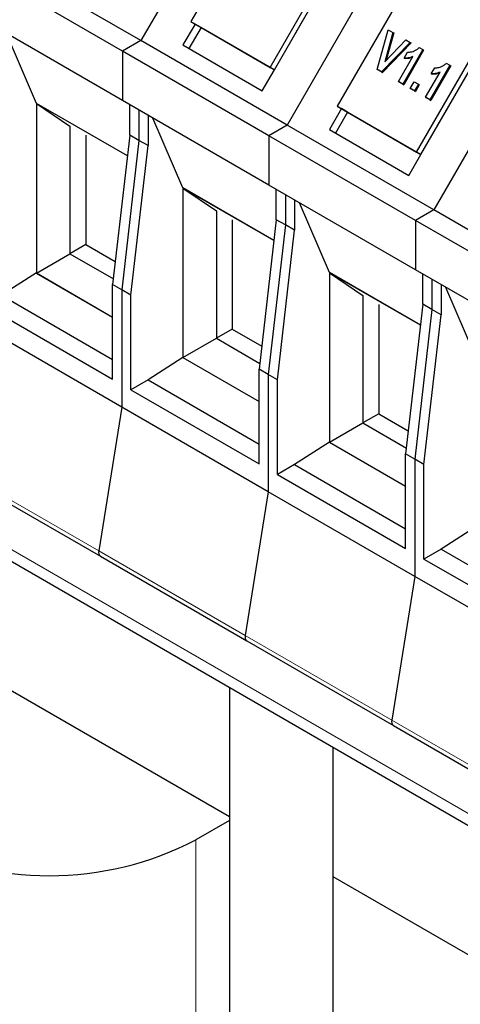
# Model space of a CAD drawing. Header units: millimetres. Extents: x 5 to 418, y 2 to 292.
# Tile 18 of 31: x 240 to 248, y 118 to 136. Entities that reach past the tile are written whole.
import ezdxf

# ---------------------------------------------------------------- set-up
doc = ezdxf.new("R2010")
doc.units = ezdxf.units.MM

msp = doc.modelspace()

# ---------------------------------------------------------------- linework, layer by layer
at = {"color": 7, "linetype": 'Continuous', "lineweight": 25}
for p, q in [((244.3304, 138.9863), (242.2504, 135.3836)), ((244.5366, 138.0913), (243.1766, 135.7357)), ((247.0457, 137.4188), (244.9657, 133.8161)), ((244.6474, 134.8866), (246.0074, 137.2422)), ((244.7274, 134.8404), (246.0874, 137.196)), ((242.2504, 135.3836), (239.5351, 136.9511)), ((241.911, 135.1877), (239.1957, 136.7552)), ((247.2519, 136.5238), (245.8919, 134.1682)), ((241.911, 134.2731), (239.1957, 135.8406)), ((243.2566, 135.6895), (243.0326, 135.3015)), ((243.1766, 135.7357), (244.6474, 134.8866)), ((243.1766, 135.7357), (243.2566, 135.6895)), ((243.2566, 135.6895), (244.7274, 134.8404)), ((243.3686, 135.6248), (243.2566, 135.6895)), ((245.0314, 135.367), (245.2554, 135.7549)), ((247.3627, 133.3191), (248.7227, 135.6747)), ((249.761, 135.8512), (247.681, 132.2486)), ((240.3157, 134.2199), (239.7602, 135.5147)), ((243.3686, 135.6248), (243.1446, 135.2368)), ((244.7274, 134.8404), (243.3686, 135.6248)), ((246.6345, 134.848), (246.8389, 135.5841)), ((246.9237, 135.5351), (246.7724, 134.9904)), ((246.9397, 135.5259), (246.7985, 135.0178)), ((246.8389, 135.5841), (246.9237, 135.5351)), ((246.9237, 135.5351), (246.9397, 135.5259)), ((247.4427, 133.2729), (248.8027, 135.6285)), ((242.2504, 135.3836), (241.911, 135.1877)), ((244.9657, 133.8161), (242.2504, 135.3836)), ((247.2465, 135.3488), (246.7133, 134.8025)), ((247.2625, 135.3395), (246.7293, 134.7933)), ((246.7724, 134.9904), (247.1617, 135.3977)), ((247.1617, 135.3977), (247.2465, 135.3488)), ((247.2465, 135.3488), (247.2625, 135.3395)), ((244.6263, 133.6201), (241.911, 135.1877)), ((241.911, 135.1877), (241.911, 134.2731)), ((243.0326, 135.3015), (244.5034, 134.4524)), ((247.4774, 135.2155), (247.1076, 134.5749)), ((247.4934, 135.2062), (247.1236, 134.5656)), ((247.1335, 135.059), (247.196, 135.1672)), ((247.4104, 135.2541), (247.4774, 135.2155)), ((247.4774, 135.2155), (247.4934, 135.2062)), ((247.0261, 134.6219), (247.295, 135.0878)), ((247.1335, 135.059), (247.1495, 135.0498)), ((247.9131, 134.9639), (247.9801, 134.9253)), ((244.5034, 134.4524), (244.7274, 134.8404)), ((244.6474, 134.8866), (244.7274, 134.8404)), ((246.7133, 134.8025), (246.6345, 134.848)), ((246.6345, 134.848), (246.6505, 134.8387)), ((246.7293, 134.7933), (246.6505, 134.8387)), ((246.7133, 134.8025), (246.7293, 134.7933)), ((247.5287, 134.3318), (247.7977, 134.7976)), ((247.9801, 134.9253), (247.6102, 134.2847)), ((247.9961, 134.916), (247.6262, 134.2755)), ((247.6362, 134.7689), (247.6986, 134.877)), ((247.6362, 134.7689), (247.6522, 134.7596)), ((247.9801, 134.9253), (247.9961, 134.916)), ((247.1076, 134.5749), (247.0261, 134.6219)), ((247.0261, 134.6219), (247.0421, 134.6127)), ((247.1236, 134.5656), (247.0421, 134.6127)), ((247.2434, 134.4965), (247.3155, 134.6212)), ((247.3155, 134.6212), (247.397, 134.5742)), ((247.1076, 134.5749), (247.1236, 134.5656)), ((247.3249, 134.4494), (247.2434, 134.4965)), ((247.2434, 134.4965), (247.2594, 134.4872)), ((247.3409, 134.4402), (247.2594, 134.4872)), ((247.397, 134.5742), (247.3249, 134.4494)), ((247.3249, 134.4494), (247.3409, 134.4402)), ((247.413, 134.5649), (247.3409, 134.4402)), ((247.397, 134.5742), (247.413, 134.5649)), ((242.0025, 133.2461), (240.3157, 134.2199)), ((240.3157, 134.2199), (240.3157, 131.0791)), ((242.0025, 133.246), (240.3181, 134.2184)), ((240.3181, 134.2184), (240.3181, 131.0778)), ((240.3181, 134.2184), (240.938, 133.7979)), ((244.6263, 132.7056), (241.911, 134.2731)), ((247.6102, 134.2847), (247.5287, 134.3318)), ((247.5287, 134.3318), (247.5447, 134.3225)), ((247.6262, 134.2755), (247.5447, 134.3225)), ((247.6102, 134.2847), (247.6262, 134.2755)), ((242.0467, 133.6329), (242.0467, 134.1948)), ((242.2164, 134.0968), (242.2164, 133.5349)), ((245.9719, 134.122), (245.7479, 133.734)), ((246.0839, 134.0573), (245.8599, 133.6693)), ((245.8919, 134.1682), (245.9719, 134.122)), ((245.8919, 134.1682), (247.3627, 133.3191)), ((245.9719, 134.122), (247.4427, 133.2729)), ((246.0839, 134.0573), (245.9719, 134.122)), ((247.4427, 133.2729), (246.0839, 134.0573)), ((247.7467, 133.7995), (247.9707, 134.1874)), ((242.3861, 133.9988), (242.3861, 133.437)), ((243.031, 132.6524), (242.4755, 133.9472)), ((240.938, 133.7979), (240.938, 131.4358)), ((244.9657, 133.8161), (244.6263, 133.6201)), ((247.681, 132.2486), (244.9657, 133.8161)), ((245.7479, 133.734), (247.2187, 132.8849)), ((241.2321, 133.6281), (241.2321, 131.6056)), ((242.0467, 133.6329), (241.7299, 130.8623)), ((242.2164, 133.5349), (241.8997, 130.7643)), ((242.2164, 133.5349), (242.0467, 133.6329)), ((242.3861, 133.437), (242.2164, 133.5349)), ((247.3415, 132.0526), (244.6263, 133.6201)), ((244.6263, 133.6201), (244.6263, 132.7056)), ((242.0694, 130.6664), (242.3861, 133.437)), ((247.3627, 133.3191), (247.4427, 133.2729)), ((247.2187, 132.8849), (247.4427, 133.2729)), ((244.7178, 131.6786), (243.031, 132.6524)), ((243.031, 132.6524), (243.031, 129.5116)), ((244.7178, 131.6785), (243.0334, 132.6509)), ((243.0334, 132.6509), (243.0334, 129.5103)), ((243.0334, 132.6509), (243.6533, 132.2304)), ((247.3415, 131.1381), (244.6263, 132.7056)), ((244.762, 132.0654), (244.762, 132.6272)), ((244.9317, 132.5293), (244.9317, 131.9674)), ((245.1014, 132.4313), (245.1014, 131.8695)), ((243.6533, 132.2304), (243.6533, 129.8683)), ((245.7463, 131.0848), (245.1908, 132.3797)), ((247.681, 132.2486), (247.3415, 132.0526)), ((250.3962, 130.6811), (247.681, 132.2486)), ((228.811, 132.1107), (274.2921, 105.855)), ((243.9474, 132.0606), (243.9474, 130.0381)), ((244.762, 132.0654), (244.4452, 129.2948)), ((244.9317, 131.9674), (244.762, 132.0654)), ((250.0568, 130.4851), (247.3415, 132.0526)), ((247.3415, 132.0526), (247.3415, 131.1381)), ((244.9317, 131.9674), (244.6149, 129.1968)), ((244.7846, 129.0989), (245.1014, 131.8695)), ((245.1014, 131.8695), (244.9317, 131.9674)), ((241.2321, 131.6056), (240.938, 131.4358)), ((241.2321, 131.6056), (241.7788, 131.29)), ((240.3181, 131.0778), (240.938, 131.4358)), ((240.938, 131.4358), (241.7424, 130.9714)), ((250.0568, 129.5706), (247.3415, 131.1381)), ((240.3157, 131.0791), (239.6709, 130.665)), ((240.3157, 131.0791), (241.7299, 130.2627)), ((240.3181, 131.0778), (241.7299, 130.2628)), ((247.4331, 130.1111), (245.7463, 131.0848)), ((245.7463, 131.0848), (245.7463, 127.9441)), ((247.4331, 130.111), (245.7486, 131.0834)), ((245.7486, 131.0834), (245.7486, 127.9428)), ((245.7486, 131.0834), (246.3686, 130.6629)), ((247.4773, 130.4979), (247.4773, 131.0597)), ((247.647, 130.9618), (247.647, 130.3999)), ((241.8997, 130.7643), (241.7299, 130.8623)), ((241.7299, 129.1106), (241.7299, 130.8623)), ((242.0694, 130.6664), (241.8997, 130.7643)), ((241.8997, 130.7643), (241.8997, 128.5945)), ((247.8167, 130.8638), (247.8167, 130.302)), ((248.4616, 129.5173), (247.9061, 130.8122)), ((239.6709, 130.665), (241.7299, 129.4763)), ((242.0694, 128.9146), (242.0694, 130.6664)), ((246.3686, 130.6629), (246.3686, 128.3008)), ((239.3541, 130.4821), (241.7299, 129.1106)), ((246.6627, 130.4931), (246.6627, 128.4706)), ((247.4773, 130.4979), (247.1605, 127.7273)), ((247.647, 130.3999), (247.3302, 127.6293)), ((247.647, 130.3999), (247.4773, 130.4979)), ((247.8167, 130.302), (247.647, 130.3999)), ((247.4999, 127.5314), (247.8167, 130.302)), ((241.8997, 128.5945), (239.1844, 130.162)), ((243.9474, 130.0381), (243.6533, 129.8683)), ((243.9474, 130.0381), (244.4941, 129.7225)), ((243.0334, 129.5103), (243.6533, 129.8683)), ((243.6533, 129.8683), (244.4577, 129.4039)), ((243.031, 129.5116), (242.3861, 129.0975)), ((243.031, 129.5116), (244.4452, 128.6952)), ((243.0334, 129.5103), (244.4452, 128.6953)), ((244.6149, 129.1968), (244.4452, 129.2948)), ((244.4452, 127.5431), (244.4452, 129.2948)), ((244.7846, 129.0989), (244.6149, 129.1968)), ((244.6149, 129.1968), (244.6149, 127.027)), ((242.3861, 129.0975), (242.0694, 128.9146)), ((242.3861, 129.0975), (244.4452, 127.9088)), ((244.7846, 127.3471), (244.7846, 129.0989)), ((242.0694, 128.9146), (244.4452, 127.5431)), ((241.8997, 128.5945), (241.4726, 125.9314)), ((244.6149, 127.027), (241.8997, 128.5945)), ((246.6627, 128.4706), (246.3686, 128.3008)), ((246.6627, 128.4706), (247.2094, 128.155)), ((245.7486, 127.9428), (246.3686, 128.3008)), ((246.3686, 128.3008), (247.173, 127.8364)), ((245.7463, 127.9441), (245.1014, 127.53)), ((245.7463, 127.9441), (247.1605, 127.1277)), ((245.7486, 127.9428), (247.1605, 127.1278)), ((247.3302, 127.6293), (247.1605, 127.7273)), ((247.1605, 125.9756), (247.1605, 127.7273)), ((245.1014, 127.53), (244.7846, 127.3471)), ((245.1014, 127.53), (247.1605, 126.3413)), ((247.4999, 127.5314), (247.3302, 127.6293)), ((247.3302, 127.6293), (247.3302, 125.4595)), ((247.4999, 125.7796), (247.4999, 127.5314)), ((238.7881, 127.3982), (241.5034, 125.8307)), ((244.7846, 127.3471), (247.1605, 125.9756)), ((244.6149, 127.027), (244.1879, 124.3639)), ((247.3302, 125.4595), (244.6149, 127.027)), ((248.4616, 126.3766), (247.8167, 125.9625)), ((243.8971, 121.0044), (234.72, 126.3022)), ((241.5034, 125.8307), (244.2187, 124.2632)), ((247.8167, 125.9625), (247.4999, 125.7796)), ((247.8167, 125.9625), (249.8758, 124.7738)), ((247.4999, 125.7796), (249.8758, 124.4081)), ((247.3302, 125.4595), (246.9032, 122.7964)), ((250.0455, 123.892), (247.3302, 125.4595)), ((244.2187, 124.2632), (246.934, 122.6957)), ((243.8971, 123.4018), (243.8971, 84.2279)), ((246.934, 122.6957), (249.6493, 121.1282)), ((245.8171, 84.2279), (245.8171, 122.2934)), ((243.8971, 120.9409), (243.2731, 120.5808)), ((255.4467, 114.3369), (245.8171, 119.896))]:
    msp.add_line(p, q, dxfattribs=at)
at = {"color": 7, "linetype": 'Continuous', "lineweight": 18}
for p, q in [((274.1596, 106.1481), (228.6785, 132.4038)), ((238.7573, 127.4989), (241.4726, 125.9314)), ((241.4726, 125.9314), (244.1879, 124.3639)), ((244.1879, 124.3639), (246.9032, 122.7964)), ((246.9032, 122.7964), (249.6184, 121.2289)), ((243.2731, 93.9289), (243.2731, 120.5808))]:
    msp.add_line(p, q, dxfattribs=at)
at = {"color": 7, "linetype": 'Continuous', "lineweight": 25}
for centre, radius, start, end in [((241.56, 125.9032), 0.0919, 162.08001, 231.99502), ((241.5635, 125.9042), 0.0949, 163.35039, 230.72464), ((244.2753, 124.3356), 0.0919, 162.08001, 231.99502), ((244.2788, 124.3367), 0.0949, 163.35039, 230.72464), ((246.9906, 122.7681), 0.0919, 162.08001, 231.99502), ((246.9941, 122.7692), 0.0949, 163.35039, 230.72464), ((240.5578, 125.7925), 5.8766, 242.48054, 297.51946)]:
    msp.add_arc(centre, radius, start, end, dxfattribs=at)
for points, knots in [([(247.196, 135.1672), (247.2213, 135.1687), (247.2631, 135.1711), (247.3212, 135.1913), (247.3691, 135.2163), (247.3966, 135.2415), (247.4104, 135.2541)], [0, 0, 0, 0, 0.3395571, 0.5598852, 0.7799716, 1, 1, 1, 1]), ([(247.295, 135.0878), (247.2647, 135.0769), (247.2107, 135.0575), (247.1571, 135.0586), (247.1335, 135.059)], [0, 0, 0, 0, 0.5598205, 1, 1, 1, 1]), ([(247.2854, 135.0712), (247.2637, 135.0636), (247.2182, 135.0477), (247.1731, 135.0491), (247.1495, 135.0498)], [0, 0, 0, 0, 0.4771592, 1, 1, 1, 1]), ([(247.6986, 134.877), (247.724, 134.8785), (247.7658, 134.8809), (247.8239, 134.9012), (247.8717, 134.9261), (247.8993, 134.9513), (247.9131, 134.9639)], [0, 0, 0, 0, 0.3395571, 0.5598852, 0.7799716, 1, 1, 1, 1]), ([(247.7977, 134.7976), (247.7674, 134.7868), (247.7133, 134.7673), (247.6597, 134.7684), (247.6362, 134.7689)], [0, 0, 0, 0, 0.5598205, 1, 1, 1, 1]), ([(247.7881, 134.781), (247.7664, 134.7734), (247.7208, 134.7575), (247.6757, 134.7589), (247.6522, 134.7596)], [0, 0, 0, 0, 0.4771592, 1, 1, 1, 1])]:
    msp.add_open_spline(points, degree=3, knots=knots, dxfattribs=at)

doc.saveas('drawing.dxf')
